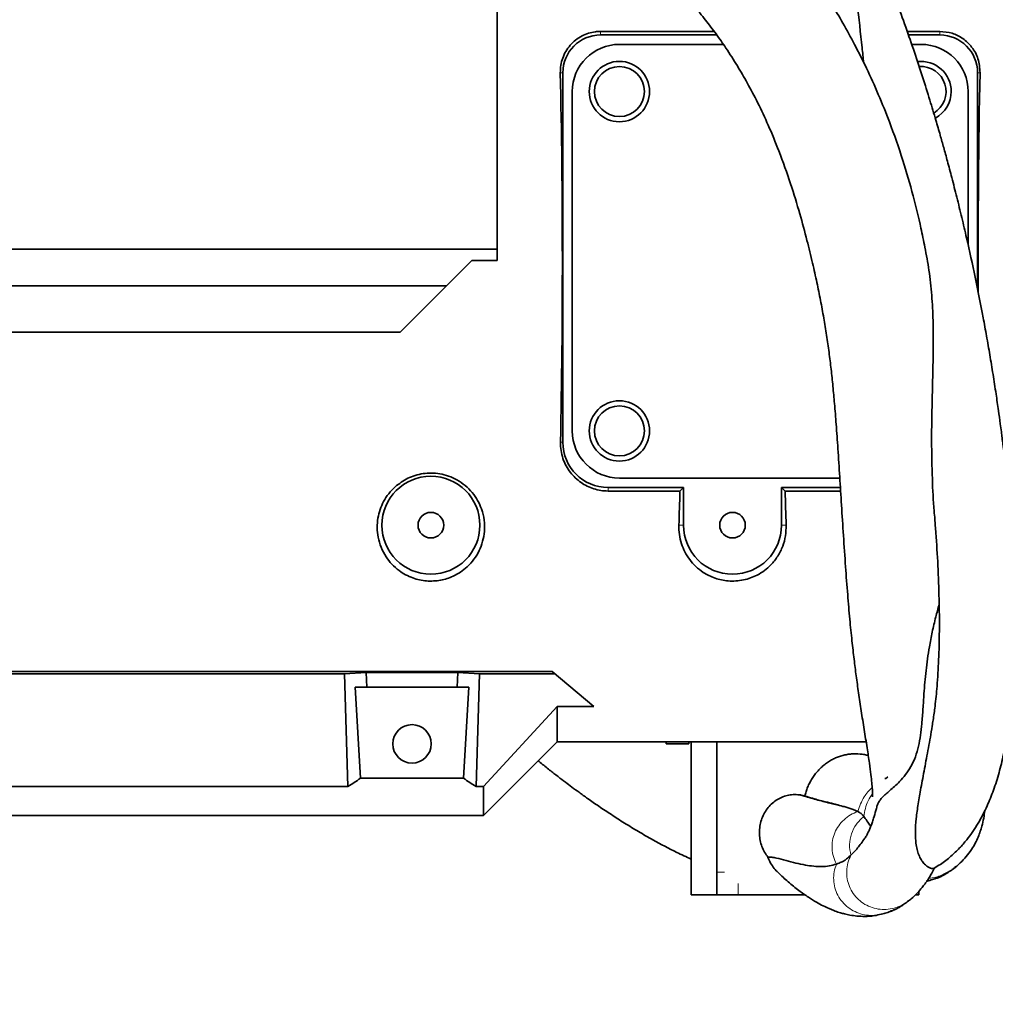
# Model space of a CAD drawing. Header units: millimetres. Extents: x 0 to 11920, y 0 to 8400.
# Tile 8 of 44: x 2852 to 3111, y 4222 to 4483. Entities that reach past the tile are written whole.
import ezdxf

# ---------------------------------------------------------------- set-up
doc = ezdxf.new("R2010")
doc.units = ezdxf.units.MM
doc.header["$LTSCALE"] = 20
doc.layers.add('THICK_LINE', color=7, linetype='Continuous')
doc.styles.add('SLDTEXTSTYLE0', font='TXT', dxfattribs={"width": 0.605})
doc.dimstyles.new('SLDDIMSTYLE2', dxfattribs={"dimtxt": 70, "dimasz": 70, "dimexe": 0, "dimexo": 0.0625, "dimgap": 17.5, "dimtad": 1, "dimdec": 0, "dimrnd": 1e-09, "dimzin": 12, "dimdsep": 46, "dimtxsty": 'SLDTEXTSTYLE0', "dimsah": 1, "dimcen": 0.09, "dimadec": 0, "dimazin": 3, "dimtfac": 1, "dimtofl": 0, "dimtmove": 0, "dimatfit": 3, "dimfxl": 1, "dimfrac": 2, "dimtolj": 1, "dimtzin": 12, "dimarcsym": 0})

# ---------------------------------------------------------------- blocks, each defined once
blk = doc.blocks.new('_D_5')
at = {"layer": 'THICK_LINE'}
for p, q in [((2896.89, 6594.43), (5427.81, 6594.43)), ((5397.81, 3390.53), (5397.81, 6594.43)), ((2895.99, 3390.53), (5427.81, 3390.53))]:
    blk.add_line(p, q, dxfattribs=at)
for points in [[(5397.81, 6594.43), (5387.81, 6524.43), (5407.81, 6524.43)], [(5397.81, 3390.53), (5407.81, 3460.53), (5387.81, 3460.53)]]:
    blk.add_solid(points, dxfattribs=at)
at = {"layer": 'THICK_LINE', "insert": (5307.57, 4885.54), "char_height": 70, "attachment_point": 1, "rotation": 90, "style": 'SLDTEXTSTYLE0'}
blk.add_mtext('3204', dxfattribs=at)

msp = doc.modelspace()

# ---------------------------------------------------------------- linework, layer by layer
at = {"color": 7, "linetype": 'Continuous', "lineweight": 35}
for p, q in [((2978.5933594, 4503.6018477), (2978.5933594, 4422.6018477)), ((3005.9933594, 4480.3737886), (3036.1191868, 4480.3737886)), ((3036.8180436, 4479.4300053), (3005.9933594, 4479.4300053)), ((3087.3261596, 4480.3737886), (3095.9933594, 4480.3737886)), ((3095.9933594, 4479.4300053), (3087.6529515, 4479.4300053)), ((3010.9933594, 4476.9300053), (3038.5705807, 4476.9300053)), ((3088.5185947, 4476.9300053), (3090.9933594, 4476.9300053)), ((2995.9933594, 4469.4300053), (2995.9933594, 4371.4300053)), ((3105.9933594, 4411.9010482), (3105.9933594, 4469.4300053)), ((2998.4933594, 4374.4300053), (2998.4933594, 4464.4300053)), ((3103.4933594, 4464.4300053), (3103.4933594, 4423.6479788)), ((2746.7933594, 4422.6018477), (2978.5933594, 4422.6018477)), ((2978.5933594, 4419.6018477), (2978.5933594, 4422.6018477)), ((2971.8427916, 4419.6018477), (2965.1076041, 4412.8666602)), ((2971.8427916, 4419.6018477), (2978.5933594, 4419.6018477)), ((2754.3933594, 4412.8666602), (2965.1076041, 4412.8666602)), ((2952.8427916, 4400.6018477), (2965.1076041, 4412.8666602)), ((2746.7933594, 4400.6018477), (2952.8427916, 4400.6018477)), ((3069.4507506, 4361.9300053), (3010.9933594, 4361.9300053)), ((3007.9933594, 4359.4300053), (3027.9933594, 4359.4300053)), ((3027.049576, 4358.4862219), (3007.9933594, 4358.4862219)), ((3027.9933594, 4359.4300053), (3027.049576, 4358.4862219)), ((3027.9933594, 4359.4300053), (3027.9933594, 4349.4300053)), ((3053.9933594, 4359.4300053), (3069.6081169, 4359.4300053)), ((3053.9933594, 4349.4300053), (3053.9933594, 4359.4300053)), ((3053.9933594, 4359.4300053), (3054.9371427, 4358.4862219)), ((3069.6675247, 4358.4862219), (3054.9371427, 4358.4862219)), ((2726.4933594, 4310.6088471), (2993.1843471, 4310.6088471)), ((2938.0991223, 4309.9840928), (2783.8875965, 4309.9840928)), ((2938.0991223, 4309.9840928), (2943.8620394, 4310.3339407)), ((2939.0021036, 4280.1410127), (2938.0991223, 4309.9840928)), ((2968.1246794, 4310.3339407), (2943.8620394, 4310.3339407)), ((2943.8620394, 4310.3339407), (2943.9801633, 4306.4300053)), ((2968.0065555, 4306.4300053), (2968.1246794, 4310.3339407)), ((2973.8875965, 4309.9840928), (2968.1246794, 4310.3339407)), ((2972.9846151, 4280.1410127), (2973.8875965, 4309.9840928)), ((2993.9289004, 4309.9840928), (2973.8875965, 4309.9840928)), ((2993.1843471, 4310.6088471), (3004.2191349, 4301.3495608)), ((2942.3432742, 4282.3169133), (2940.8840634, 4306.4300053)), ((2943.9801633, 4306.4300053), (2940.8840634, 4306.4300053)), ((2968.0065555, 4306.4300053), (2943.9801633, 4306.4300053)), ((2971.1026553, 4306.4300053), (2968.0065555, 4306.4300053)), ((2971.1026553, 4306.4300053), (2969.6434446, 4282.3169133)), ((2974.9933594, 4280.1410127), (2994.4933594, 4301.3495608)), ((2994.4933594, 4291.9300053), (2994.4933594, 4301.3495608)), ((2994.4933594, 4301.3495608), (3004.2191349, 4301.3495608)), ((2994.4933594, 4291.9300053), (2974.9933594, 4272.4300053)), ((3076.4400704, 4291.9300053), (2994.4933594, 4291.9300053)), ((3023.3879445, 4291.9300053), (3023.3879445, 4291.4300053)), ((3029.3879445, 4291.4300053), (3023.3879445, 4291.4300053)), ((3029.3879445, 4291.4300053), (3029.3879445, 4291.9300053)), ((3030.0154377, 4257.4300053), (3030.0154377, 4291.9300053)), ((3036.8558406, 4257.4300053), (3036.8558406, 4291.9300053)), ((3081.5422664, 4282.1542503), (3082.1705883, 4282.7310574)), ((2939.0021036, 4280.1410127), (2782.9846151, 4280.1410127)), ((2969.6434446, 4282.3169133), (2942.3432742, 4282.3169133)), ((2974.9933594, 4280.1410127), (2972.9846151, 4280.1410127)), ((2974.9933594, 4272.4300053), (2974.9933594, 4280.1410127)), ((2725.4714077, 4272.4300053), (2974.9933594, 4272.4300053)), ((3030.0154377, 4257.4300053), (3030.0154377, 4251.4300053)), ((3036.8558406, 4257.4300053), (3036.8558406, 4251.4300053)), ((3030.0154377, 4251.4300053), (3036.8558406, 4251.4300053)), ((3042.4939963, 4251.4300053), (3036.8558406, 4251.4300053)), ((3060.1690522, 4251.4300053), (3042.4939963, 4251.4300053)), ((3089.5111359, 4251.4300053), (3090.41832, 4251.4300053)), ((3090.41832, 4252.3607165), (3090.41832, 4251.4300053))]:
    msp.add_line(p, q, dxfattribs=at)
at = {"color": 8, "linetype": 'Continuous', "lineweight": 18}
for p, q in [((3005.9933594, 4480.3737886), (3005.9933594, 4479.4300053)), ((3095.9933594, 4480.3737886), (3095.9933594, 4479.4300053)), ((2995.3271014, 4469.4300053), (2995.9933594, 4469.4300053)), ((3106.6596173, 4469.4300053), (3105.9933594, 4469.4300053)), ((2995.3707362, 4371.4300053), (2995.9933594, 4371.4300053)), ((3007.9933594, 4358.4862219), (3007.9933594, 4359.4300053)), ((3026.7652201, 4349.4300053), (3027.9933594, 4349.4300053)), ((3055.2214986, 4349.4300053), (3053.9933594, 4349.4300053)), ((3036.8558406, 4257.4300053), (3038.8584011, 4257.4300053)), ((3099.4098975, 4258.1950082), (3095.8549273, 4256.3474162)), ((3042.4939963, 4254.4300053), (3042.4939963, 4251.4300053)), ((3095.4510895, 4256.2071647), (3093.0130321, 4255.7537141))]:
    msp.add_line(p, q, dxfattribs=at)
at = {"color": 7, "linetype": 'Continuous', "lineweight": 35}
for centre, radius in [((3010.9933594, 4464.4300053), 8), ((3010.9933594, 4464.4300053), 6.635), ((3010.9933594, 4374.4300053), 8), ((3010.9933594, 4374.4300053), 6.635), ((2960.9933594, 4349.4300053), 13), ((2960.9933594, 4349.4300053), 3.4), ((3040.9933594, 4349.4300053), 3.4), ((2955.9933594, 4291.4300053), 5.1)]:
    msp.add_circle(centre, radius, dxfattribs=at)
for centre, radius, start, end in [((3005.9933594, 4469.4300053), 10, 90, 180), ((3095.9933594, 4469.4300053), 10, 0, 90), ((3010.9933594, 4464.4300053), 12.5, 90, 180), ((3090.9933594, 4464.4300053), 12.5, 0, 90), ((3090.9933594, 4464.4300053), 8, 0, 96.496070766), ((3090.9933594, 4464.4300053), 6.635, 300.793171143, 94.24597742), ((3090.9933594, 4464.4300053), 8, 298.381493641, 0), ((3010.9933594, 4374.4300053), 12.5, 180, 270), ((3007.9933594, 4371.4300053), 12, 180, 270), ((3040.9933594, 4349.4300053), 13, 180, 0)]:
    msp.add_arc(centre, radius, start, end, dxfattribs=at)
for centre, major_axis, ratio, start_param, end_param in [((2989.1803481, 4419.4300053), (0, 127.5), 0.0524077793, 4.3264053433, 5.1153640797), ((3112.8063707, 4419.4300053), (0, 127.5), 0.0524077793, 1.1678212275, 1.6360896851), ((3021.1803481, 4419.4300053), (0, 127.5), 0.0524077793, 4.1311981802, 4.2140235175), ((3060.8063707, 4419.4300053), (0, 127.5), 0.0524077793, 2.0691617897, 2.1519871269), ((2903.4462713, 4419.4300053), (-13.289428, 146.8018055), 0.5742046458, 3.4149923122, 3.4585100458), ((3008.5404475, 4419.4300053), (13.289428, 146.8018055), 0.5742046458, 2.8246752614, 2.868192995)]:
    msp.add_ellipse(centre, major_axis=major_axis, ratio=ratio, start_param=start_param, end_param=end_param, dxfattribs=at)
for points, knots in [([(3092.0024377, 4423.1525131), (3091.6652563, 4424.8462203), (3090.7562408, 4429.4123273), (3088.8656046, 4437.0901246), (3086.1531942, 4446.4853412), (3083.037477, 4455.445268), (3079.7527609, 4463.5887348), (3076.6573543, 4470.4402592), (3073.5034791, 4476.7510054), (3070.3997848, 4482.4188392), (3067.1615039, 4487.866126), (3063.8776565, 4492.9498478), (3060.4738933, 4497.8054415), (3057.2412955, 4502.0886654), (3053.9223738, 4506.1870478), (3050.4206071, 4510.2387402), (3046.5377691, 4514.4481814), (3042.2102995, 4518.8418845), (3037.2566739, 4523.5551769), (3031.4841847, 4528.6992315), (3024.6953113, 4534.3525356), (3016.8527679, 4540.4548044), (3007.9549232, 4546.9358132), (2998.0222065, 4553.7606348), (2987.0376382, 4560.8567063), (2976.2233001, 4567.4415718), (2968.9542223, 4571.438388), (2965.7985051, 4573.1735216)], [0, 0, 0, 0, 0.0268671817, 0.0724318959, 0.1230838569, 0.1788888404, 0.2191681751, 0.2578773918, 0.2934554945, 0.3258393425, 0.3549823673, 0.3881936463, 0.4158505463, 0.4427546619, 0.4671887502, 0.4931446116, 0.5209785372, 0.5506716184, 0.5828856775, 0.6203255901, 0.6631614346, 0.7111987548, 0.7641308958, 0.8215460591, 0.8832675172, 0.9493230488, 1, 1, 1, 1]), ([(3094.4631953, 4258.4955074), (3095.0229727, 4258.8105591), (3096.5876131, 4259.6911637), (3098.8372292, 4261.4888756), (3101.155212, 4263.6833628), (3103.0759235, 4265.8902836), (3104.7203654, 4268.106519), (3106.1465487, 4270.3425559), (3107.4117294, 4272.6268683), (3108.7922696, 4275.484577), (3110.252842, 4279.1121943), (3111.6936243, 4283.6591394), (3112.8877948, 4288.5277808), (3113.86648, 4293.7706667), (3114.6742482, 4299.6318651), (3115.3102664, 4306.3697145), (3115.7311612, 4314.0265795), (3115.8951129, 4322.428277), (3115.7906295, 4331.3312587), (3115.4831558, 4339.1550667), (3115.0964308, 4345.7495901), (3114.7169462, 4351.0361055), (3114.2749302, 4356.2679403), (3113.8020428, 4361.1714943), (3113.3677477, 4365.2361019), (3113.0083391, 4368.3734504), (3112.7332467, 4370.6658561), (3112.5003181, 4372.5400689), (3112.2662758, 4374.3722733), (3111.9514179, 4376.765261), (3111.4917822, 4380.1130738), (3110.8585546, 4384.4753888), (3110.095609, 4389.4103341), (3109.2507781, 4394.5428848), (3108.3774705, 4399.5535094), (3107.1160296, 4406.4235566), (3105.3963768, 4415.0953238), (3103.4643533, 4423.9411563), (3101.8109595, 4431.012049), (3100.5057569, 4436.3475393), (3099.2275754, 4441.3503092), (3098.0638785, 4445.7321757), (3097.0356434, 4449.4826548), (3096.0192605, 4453.0901572), (3094.8044409, 4457.2799168), (3093.2577166, 4462.4252359), (3091.3683598, 4468.4407953), (3089.2351809, 4474.9150743), (3086.9206088, 4481.601387), (3084.4477935, 4488.3957364), (3081.809016, 4495.2847906), (3079.1759797, 4501.807661), (3076.7142965, 4507.6140386), (3074.6124338, 4512.3704648), (3072.8641787, 4516.191651), (3071.5679538, 4518.9471306), (3070.4874048, 4521.2013893), (3069.3655568, 4523.5037283), (3067.8527994, 4526.5378644), (3065.9290448, 4530.2820569), (3063.5713722, 4534.7081872), (3060.7407566, 4539.7730404), (3058.0856941, 4544.3420209), (3056.2997667, 4547.1723998), (3055.683651, 4548.1488341)], [0, 0, 0, 0, 0.0123506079, 0.0345213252, 0.0540575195, 0.0712134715, 0.0870515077, 0.1017523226, 0.1153585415, 0.1287974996, 0.1510842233, 0.1736748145, 0.1952170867, 0.216098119, 0.2384387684, 0.2627186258, 0.2890997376, 0.3171599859, 0.3454293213, 0.373840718, 0.389807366, 0.4058051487, 0.421825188, 0.4369579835, 0.4497293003, 0.4580503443, 0.4648345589, 0.4700614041, 0.4746553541, 0.4810682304, 0.4912446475, 0.5042438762, 0.5195437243, 0.5346794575, 0.5493475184, 0.5635302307, 0.5949541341, 0.6254075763, 0.6411875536, 0.657120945, 0.6723800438, 0.6853022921, 0.6958251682, 0.7055598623, 0.7172627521, 0.7330059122, 0.7513296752, 0.7709498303, 0.7910238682, 0.811532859, 0.8324554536, 0.8537678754, 0.8713539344, 0.8860869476, 0.897988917, 0.9070884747, 0.9119828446, 0.9192493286, 0.92887123, 0.9408193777, 0.9550548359, 0.9715277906, 0.9901775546, 1, 1, 1, 1]), ([(2975.2198068, 4533.0790803), (2977.2236322, 4531.7910416), (2981.7546232, 4528.8785662), (2988.4391105, 4524.2598203), (2995.1128799, 4519.4514833), (3000.9974794, 4514.984145), (3006.0861557, 4510.9242377), (3010.496832, 4507.2319019), (3014.4542647, 4503.759116), (3019.2821681, 4499.3131998), (3024.794183, 4493.8526231), (3029.9515677, 4488.1690214), (3033.8031445, 4483.4769997), (3036.6472279, 4479.723185), (3039.4749696, 4475.6885526), (3042.2506886, 4471.3568015), (3045.0600559, 4466.5259275), (3047.8131756, 4461.2864382), (3050.624799, 4455.2779515), (3053.5811919, 4448.0857938), (3056.3664498, 4440.2283693), (3058.7956032, 4432.2959961), (3060.696186, 4425.274361), (3062.1761623, 4419.2048316), (3063.3574001, 4413.910551), (3064.3444578, 4409.0751684), (3065.2005088, 4404.4225092), (3065.9539775, 4399.7996299), (3066.5986377, 4395.2692543), (3067.1520427, 4390.7729752), (3067.6316499, 4386.2478023), (3068.076024, 4381.3879071), (3068.5131806, 4375.8827803), (3068.9697153, 4369.4078446), (3069.4329783, 4362.2587257), (3069.9134993, 4354.5636902), (3070.4164898, 4346.5974373), (3070.9495511, 4338.651465), (3071.5053373, 4331.2251389), (3072.0648389, 4324.6815142), (3072.6381091, 4318.9878074), (3073.2147291, 4314.0082322), (3073.8069028, 4309.3621691), (3074.4379101, 4304.8044309), (3075.1468546, 4300.0568563), (3075.9170883, 4295.1945933), (3076.6740294, 4290.5046293), (3077.3038687, 4286.3845668), (3077.7163988, 4283.2466716), (3077.9179224, 4281.413876), (3078.0290642, 4280.1896377), (3078.0909174, 4279.3507221), (3078.1300516, 4278.6056457), (3078.1460255, 4277.8704893), (3078.1274614, 4277.396095), (3078.1333931, 4277.3750474), (3078.1358601, 4277.3662937)], [0, 0, 0, 0, 0.0204305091, 0.04619686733, 0.06966497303, 0.09102356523, 0.10972135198, 0.12580064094, 0.14086650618, 0.15554231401, 0.18319840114, 0.20928944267, 0.22449165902, 0.23834270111, 0.25229620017, 0.26963359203, 0.28575675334, 0.30413943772, 0.32486783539, 0.34798138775, 0.37738578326, 0.40391947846, 0.42744781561, 0.44787033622, 0.46514253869, 0.48109525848, 0.49687009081, 0.51216592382, 0.52740738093, 0.54260590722, 0.5577483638, 0.57338134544, 0.59199347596, 0.61380496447, 0.63867505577, 0.663435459, 0.69025749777, 0.71771773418, 0.7426345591, 0.76492047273, 0.7847121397, 0.80221916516, 0.81801681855, 0.83499850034, 0.85353822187, 0.87354436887, 0.89426227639, 0.91281231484, 0.92924337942, 0.94394845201, 0.95070525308, 0.95778429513, 0.96667744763, 0.97720936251, 0.99052136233, 1, 1, 1, 1]), ([(3075.7723032, 4472.1118961), (3075.634063, 4473.4258353), (3075.0876403, 4478.6194506), (3074.3391814, 4485.8588151), (3073.0313827, 4493.673806), (3071.6254196, 4499.8119841), (3070.0928071, 4505.1305211), (3068.7620973, 4508.403552), (3068.3043034, 4509.5295475)], [0, 0, 0, 0, 0.10438332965, 0.41259663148, 0.56792508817, 0.72377626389, 0.90497287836, 1, 1, 1, 1]), ([(2995.3271014, 4469.4300053), (2995.3481355, 4470.0891174), (2995.390205, 4471.4073834), (2995.9036953, 4473.3212847), (2996.7403516, 4475.1183853), (2997.8986585, 4476.7384161), (2999.3512765, 4478.1221241), (3000.9942518, 4479.1952404), (3002.7749787, 4479.9256481), (3004.4471778, 4480.3150853), (3005.5343286, 4480.3563608), (3005.9933594, 4480.3737886)], [0, 0, 0, 0, 0.1198209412, 0.239649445, 0.3595794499, 0.4794659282, 0.5964981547, 0.7134352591, 0.818412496, 0.9233277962, 1, 1, 1, 1]), ([(3095.9933594, 4480.3737886), (3097.0866834, 4480.2744795), (3099.2710816, 4480.0760656), (3102.2182504, 4478.5527259), (3104.6322315, 4476.2423276), (3106.368351, 4473.1146065), (3106.5607033, 4470.6812962), (3106.6596173, 4469.4300053)], [0, 0, 0, 0, 0.1824802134, 0.364584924, 0.5571424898, 0.7722676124, 1, 1, 1, 1]), ([(3092.0166644, 4423.1548803), (3092.4072474, 4421.1181303), (3093.2200607, 4416.8796016), (3093.8830696, 4410.3689033), (3094.2920043, 4402.2826873), (3094.2191131, 4392.8433966), (3093.9034486, 4382.2045425), (3093.7423679, 4371.7782316), (3093.9356747, 4362.0933836), (3094.2624328, 4355.1943199), (3094.6010944, 4351.7502269), (3094.6694012, 4351.0555649)], [0, 0, 0, 0, 0.0807656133, 0.1680752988, 0.255771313, 0.3993323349, 0.5439798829, 0.6911546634, 0.8391656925, 0.967560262, 1, 1, 1, 1]), ([(3007.9933594, 4358.4862219), (3007.3459629, 4358.5160617), (3006.0510133, 4358.5757484), (3003.5477829, 4359.1828421), (3000.6253693, 4360.6263864), (2998.2685866, 4362.8917678), (2996.8123888, 4365.1489205), (2995.9671487, 4367.1172513), (2995.4361689, 4369.2260461), (2995.3925465, 4370.6953747), (2995.3707362, 4371.4300053)], [0, 0, 0, 0, 0.0916822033, 0.1833866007, 0.3657110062, 0.5587393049, 0.6668537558, 0.7749895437, 0.8874999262, 1, 1, 1, 1]), ([(2951.5175286, 4359.6158314), (2950.9197983, 4359.0199733), (2949.7239181, 4357.8278389), (2948.4066088, 4355.7577239), (2947.4599765, 4353.5786312), (2946.8710242, 4351.2324152), (2946.6843285, 4348.7715045), (2946.9441691, 4346.1462501), (2947.712441, 4343.5249926), (2948.9695444, 4341.1094443), (2950.5997254, 4339.0383372), (2952.3706313, 4337.4543569), (2954.2742362, 4336.2477497), (2956.6396882, 4335.1875194), (2959.8155562, 4334.4832439), (2963.5804102, 4334.6829982), (2966.6276271, 4335.6710454), (2968.9175169, 4336.9631973), (2970.8119728, 4338.4608054), (2972.4977477, 4340.3565025), (2973.8775883, 4342.6500486), (2974.8043804, 4345.1399106), (2975.2832059, 4347.861975), (2975.2165806, 4350.7626443), (2974.5699572, 4353.5382861), (2973.4565833, 4355.9970054), (2972.0276225, 4358.1043706), (2970.1776809, 4359.9725637), (2968.0475361, 4361.4567514), (2965.7367736, 4362.4969975), (2963.4381661, 4363.0996401), (2961.136712, 4363.2991883), (2958.9334107, 4363.1533939), (2956.8231663, 4362.6666221), (2954.1967864, 4361.6704095), (2952.5842331, 4360.4338294), (2951.5175286, 4359.6158314)], [0, 0, 0, 0, 0.0272514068, 0.0545219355, 0.0816410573, 0.1087735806, 0.1395206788, 0.1702779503, 0.204973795, 0.2396603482, 0.2692377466, 0.298783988, 0.3213725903, 0.3439364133, 0.3817423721, 0.4196462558, 0.4557230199, 0.4806773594, 0.5056620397, 0.5377732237, 0.5699125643, 0.6024857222, 0.6350588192, 0.6710861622, 0.7070850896, 0.7352120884, 0.7633197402, 0.7916169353, 0.8198912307, 0.8447052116, 0.8695100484, 0.8919305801, 0.9143509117, 0.9360075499, 0.9576689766, 1, 1, 1, 1]), ([(3094.6204308, 4351.0522214), (3094.724355, 4349.8371101), (3095.0804989, 4345.6729744), (3095.4987944, 4338.5400615), (3095.8249697, 4329.8342731), (3095.8881924, 4321.4797466), (3095.7046307, 4313.7489699), (3095.297768, 4307.0865778), (3094.7864337, 4301.7650895), (3094.3703281, 4298.9436705), (3094.1921046, 4297.7352195)], [0, 0, 0, 0, 0.0612336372, 0.2098451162, 0.3657066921, 0.5162137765, 0.6614861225, 0.8018110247, 0.9151130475, 1, 1, 1, 1]), ([(3055.2214986, 4349.4300053), (3055.1985826, 4348.4754923), (3055.152746, 4346.5662747), (3054.378351, 4343.7969709), (3053.0880809, 4341.1863924), (3051.4006512, 4339.040432), (3049.509384, 4337.3814972), (3047.6918569, 4336.2314223), (3045.7951217, 4335.4010203), (3043.8949655, 4334.8571221), (3041.8872527, 4334.5883074), (3039.3203743, 4334.6057497), (3036.2566221, 4335.2637073), (3033.3914285, 4336.6965594), (3031.2041021, 4338.4369749), (3029.5774363, 4340.2624152), (3028.3030537, 4342.2965415), (3027.3801757, 4344.5294605), (3026.8071376, 4346.917718), (3026.7791918, 4348.5926228), (3026.7652201, 4349.4300053)], [0, 0, 0, 0, 0.0662466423, 0.1325065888, 0.200790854, 0.2690135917, 0.317548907, 0.3660295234, 0.4049592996, 0.4438529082, 0.4830158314, 0.5221673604, 0.5914192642, 0.6638242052, 0.7182958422, 0.7728300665, 0.8283032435, 0.883793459, 0.941901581, 1, 1, 1, 1]), ([(3095.7931032, 4328.4511065), (3095.4916954, 4327.3222153), (3094.8256029, 4324.827436), (3093.940007, 4321.0682173), (3093.2119626, 4317.3792144), (3092.6822116, 4313.9783794), (3092.1704709, 4309.8026878), (3091.8084212, 4305.3548486), (3091.5125232, 4300.675789), (3091.2478803, 4297.0159249), (3090.8879552, 4293.7140532), (3090.3777151, 4290.7550987), (3089.5616766, 4287.9291828), (3088.3661999, 4285.3782315), (3086.8864487, 4283.2008355), (3085.3619775, 4281.4764816), (3083.9327537, 4280.1109366), (3082.6797472, 4279.0215217), (3081.6121787, 4278.1071781), (3080.7383727, 4277.2856367), (3080.0754532, 4276.508163), (3079.6100699, 4275.7144188), (3079.3284884, 4274.9915423), (3079.2137918, 4274.5099514), (3079.1690969, 4274.3222856)], [0, 0, 0, 0, 0.0406860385, 0.0899136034, 0.1393578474, 0.1797574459, 0.2202294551, 0.3015250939, 0.3560582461, 0.4106489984, 0.454204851, 0.4978913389, 0.5423686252, 0.5873944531, 0.6310101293, 0.675134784, 0.7151161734, 0.7553861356, 0.7963868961, 0.8376014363, 0.8820391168, 0.9266075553, 0.9714005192, 1, 1, 1, 1]), ([(3094.4684381, 4258.4867789), (3094.4273249, 4258.4441351), (3094.3418487, 4258.3554767), (3093.9681031, 4258.3549533), (3093.4593975, 4258.4607828), (3092.7581509, 4258.7926381), (3091.9403134, 4259.4588945), (3091.1709301, 4260.4140059), (3090.51823, 4261.6177998), (3090.0158985, 4263.0437086), (3089.6890084, 4264.6113318), (3089.5203404, 4266.2642532), (3089.46974, 4268.5444813), (3089.6775643, 4271.593713), (3090.2176443, 4275.5103503), (3090.9803851, 4279.9064027), (3091.9137265, 4284.8149253), (3092.9411563, 4290.3045195), (3093.7271695, 4294.6322505), (3094.1109422, 4297.2023313), (3094.1905562, 4297.7354964)], [0, 0, 0, 0, 0.0285806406, 0.0594204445, 0.0903752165, 0.1340176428, 0.1780179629, 0.2202278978, 0.2627385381, 0.3060421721, 0.34957372, 0.390568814, 0.4316700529, 0.5144087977, 0.5984614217, 0.682791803, 0.7799252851, 0.8774385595, 0.9745745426, 1, 1, 1, 1]), ([(3060.152361, 4277.5963521), (3060.2595714, 4277.9936262), (3060.4746818, 4278.7907305), (3060.9157176, 4279.9625166), (3061.4484959, 4281.113233), (3062.0869687, 4282.2356621), (3062.8235817, 4283.3085261), (3063.6371442, 4284.2950093), (3064.5123967, 4285.1859335), (3065.4432611, 4285.983618), (3066.4484811, 4286.7011948), (3067.4969886, 4287.3135516), (3068.9301841, 4287.9862578), (3070.4272563, 4288.458463), (3071.9573831, 4288.719486), (3073.4941235, 4288.8433934), (3075.0327472, 4288.7515303), (3076.3272899, 4288.5267282), (3076.8503087, 4288.3738062), (3076.9966523, 4288.3310178)], [0, 0, 0, 0, 0.0533865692, 0.1071166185, 0.1628600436, 0.2190072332, 0.2764511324, 0.3343532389, 0.3883907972, 0.4428218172, 0.4985109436, 0.5546415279, 0.6070683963, 0.7137456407, 0.7681273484, 0.8199845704, 0.9254308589, 0.9791351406, 1, 1, 1, 1]), ([(2989.4796431, 4286.916289), (2989.6456354, 4286.7796995), (2990.6501027, 4285.9531569), (2992.4014113, 4284.563146), (2994.6388228, 4282.8133165), (2996.6022089, 4281.3148486), (2998.4494006, 4279.9315378), (3000.4117281, 4278.4909001), (3002.8001717, 4276.7783002), (3005.6586484, 4274.7906787), (3008.9176249, 4272.6096508), (3012.415191, 4270.370554), (3016.0828531, 4268.1346135), (3020.6743537, 4265.4997941), (3025.3092692, 4263.0056123), (3028.7372082, 4261.4483241), (3030.0154377, 4260.8676335)], [0, 0, 0, 0, 0.0126055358, 0.0762797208, 0.1327347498, 0.1820434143, 0.2247144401, 0.2722244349, 0.3295180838, 0.4036075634, 0.4859345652, 0.572265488, 0.6623438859, 0.7558940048, 0.9089763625, 1, 1, 1, 1]), ([(3081.4675204, 4282.2371969), (3081.4585392, 4282.2382472), (3081.4392234, 4282.2405062), (3081.3842718, 4282.2264641), (3081.3548709, 4282.218951)], [0, 0, 0, 0, 0.4649651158, 1, 1, 1, 1]), ([(3050.402424, 4261.3819377), (3050.0875647, 4261.8120726), (3049.4490705, 4262.6843308), (3048.7622591, 4264.1860483), (3048.296098, 4265.8032229), (3048.0952678, 4267.4818029), (3048.1607019, 4269.1888846), (3048.4916744, 4270.8484239), (3049.0851229, 4272.4413189), (3049.9145974, 4273.8936013), (3050.9712489, 4275.1886884), (3052.2052314, 4276.2650948), (3053.603504, 4277.1119242), (3055.0986431, 4277.6887665), (3056.67611, 4277.9924714), (3058.0567018, 4278.0030332), (3059.224069, 4277.850179), (3059.8418535, 4277.6812555), (3060.152361, 4277.5963521)], [0, 0, 0, 0, 0.06357150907, 0.12891485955, 0.19378843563, 0.26053238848, 0.32560359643, 0.39255186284, 0.45779282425, 0.52492558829, 0.5901601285, 0.6572963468, 0.72234985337, 0.78930547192, 0.8540843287, 0.92075602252, 0.96017082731, 1, 1, 1, 1]), ([(3069.3887821, 4275.1198495), (3068.3831935, 4275.3433022), (3066.2062904, 4275.8270337), (3062.7538098, 4276.7780156), (3060.2759473, 4277.5003848), (3059.0303046, 4277.863526)], [0, 0, 0, 0, 0.2991953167, 0.6476995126, 1, 1, 1, 1]), ([(3074.2100894, 4273.514496), (3073.9480911, 4273.6442669), (3073.4239912, 4273.9038598), (3072.4889119, 4274.2285932), (3071.4486967, 4274.5421986), (3070.0570388, 4274.9226837), (3068.8294063, 4275.274322), (3067.5452992, 4275.5934806), (3066.439158, 4275.8623212), (3065.2856165, 4276.142254), (3063.9252895, 4276.4917535), (3062.2417101, 4276.9777958), (3060.8499908, 4277.3898173), (3060.152361, 4277.5963521)], [0, 0, 0, 0, 0.0961713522, 0.1923805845, 0.2886823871, 0.3850065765, 0.5378375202, 0.614260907, 0.6907244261, 0.7675261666, 0.8444276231, 0.9220159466, 1, 1, 1, 1]), ([(3074.2100894, 4273.514496), (3074.3156914, 4273.4543285), (3074.5459472, 4273.3231385), (3074.80131, 4273.1593236), (3074.9885433, 4273.0370148), (3075.1078744, 4272.9572829), (3075.1665537, 4272.9198635), (3075.1742482, 4272.9191149), (3075.1453489, 4272.9455104), (3075.0969951, 4272.9861946), (3075.0477888, 4273.026371), (3075.0160392, 4273.0505662), (3075.0181099, 4273.0441187), (3075.0668663, 4272.9940012), (3075.1704554, 4272.8910242), (3075.3321056, 4272.7259705), (3075.5512312, 4272.4979178), (3075.7372471, 4272.2818305), (3075.8225527, 4272.1827343)], [0, 0, 0, 0, 0.03215209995, 0.07010476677, 0.11754258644, 0.17609237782, 0.24563551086, 0.32465050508, 0.4105635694, 0.50009973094, 0.58963341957, 0.67553871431, 0.75453966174, 0.82406112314, 0.88258051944, 0.92997964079, 0.96788913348, 1, 1, 1, 1]), ([(3077.6685853, 4269.5647698), (3077.3845908, 4269.9545306), (3076.6958148, 4270.8998229), (3076.2215677, 4271.6904834), (3075.8876002, 4272.1024875), (3075.8225527, 4272.1827343)], [0, 0, 0, 0, 0.3610010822, 0.8755409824, 1, 1, 1, 1]), ([(3079.1503549, 4274.3265152), (3079.1040003, 4274.1302887), (3078.8727476, 4273.1513602), (3078.4885838, 4271.888675), (3078.0194711, 4270.4711637), (3077.6126985, 4269.3972817), (3077.2112678, 4268.452453), (3076.7761727, 4267.5561468), (3076.3884444, 4266.8577767), (3076.1698782, 4266.5390212), (3076.0667501, 4266.3886199)], [0, 0, 0, 0, 0.04584330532, 0.22870167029, 0.3521428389, 0.47412497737, 0.59627178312, 0.71905043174, 0.86743701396, 1, 1, 1, 1]), ([(3099.4042543, 4258.2058665), (3099.4638838, 4258.2446096), (3100.0621172, 4258.6333004), (3101.2771975, 4259.7067306), (3102.8640439, 4261.3450367), (3104.3545746, 4263.322853), (3105.3936969, 4265.1047766), (3106.1579121, 4266.7344541), (3106.7314947, 4268.2631013), (3107.2109036, 4269.8433538), (3107.6400422, 4271.6892104), (3107.8183092, 4273.0508187), (3107.9028422, 4273.6964845)], [0, 0, 0, 0, 0.016436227, 0.1648964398, 0.2887229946, 0.3903893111, 0.480899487, 0.570185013, 0.6585456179, 0.7455131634, 0.8793239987, 1, 1, 1, 1]), ([(3076.0732197, 4266.3837825), (3075.7444508, 4265.922307), (3075.0724264, 4264.9790219), (3074.1555526, 4263.7957869), (3073.2532394, 4262.7437835), (3072.6645451, 4262.1756497), (3072.3698852, 4261.891281)], [0, 0, 0, 0, 0.2407883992, 0.4921867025, 0.7458235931, 1, 1, 1, 1]), ([(3068.5440488, 4259.5484371), (3068.7907075, 4259.6407839), (3069.3387596, 4259.8459696), (3069.9302459, 4260.109155), (3070.3418958, 4260.2933823), (3070.5849557, 4260.4033106), (3070.6705807, 4260.4341107), (3070.6335221, 4260.4023256), (3070.5344023, 4260.3401465), (3070.4376926, 4260.2841608), (3070.38546, 4260.2595905), (3070.409584, 4260.2878809), (3070.5397364, 4260.3913752), (3070.7952602, 4260.586207), (3071.1857814, 4260.890725), (3071.7127472, 4261.3086643), (3072.1635072, 4261.7083061), (3072.3698541, 4261.8912524)], [0, 0, 0, 0, 0.0356774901, 0.0792719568, 0.1356508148, 0.2065269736, 0.2952202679, 0.3951572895, 0.5011092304, 0.5916127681, 0.6782916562, 0.7577271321, 0.827248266, 0.8853131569, 0.9318924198, 0.9688220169, 1, 1, 1, 1]), ([(3068.5440488, 4259.5484371), (3067.9171084, 4259.3674675), (3066.6620342, 4259.0051839), (3064.6542921, 4258.8617273), (3062.5447265, 4258.9491513), (3060.2579267, 4259.2711561), (3057.8033321, 4259.7975094), (3055.201717, 4260.4886287), (3053.0468922, 4261.0717602), (3051.3962114, 4261.4213415), (3050.734062, 4261.3950872), (3050.402424, 4261.3819377)], [0, 0, 0, 0, 0.1183905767, 0.2370065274, 0.3561517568, 0.4754232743, 0.6065024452, 0.7376341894, 0.8686090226, 0.9341927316, 1, 1, 1, 1]), ([(3050.402424, 4261.3819377), (3050.6225545, 4260.8503718), (3051.069008, 4259.7722863), (3051.9813648, 4258.3810158), (3052.7354417, 4257.6273521), (3053.0802872, 4257.2826956)], [0, 0, 0, 0, 0.3454825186, 0.7006838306, 1, 1, 1, 1]), ([(3100.2407079, 4258.9695738), (3099.9949366, 4258.6707555), (3099.7478578, 4258.3703477), (3099.4116764, 4258.1959311), (3099.4098975, 4258.1950082)], [0, 0, 0, 0, 0.9947086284, 1, 1, 1, 1]), ([(3053.0823443, 4257.2846656), (3053.9655945, 4256.4609426), (3055.8260912, 4254.7258351), (3058.4898076, 4252.5912988), (3060.9878067, 4250.806028), (3063.12092, 4249.4803451), (3064.9524957, 4248.48945), (3066.3592575, 4247.8299604), (3067.4232416, 4247.3877296), (3068.2018834, 4247.0922273), (3068.9285835, 4246.8408621), (3069.7385448, 4246.5863542), (3070.8284005, 4246.2880089), (3072.2854727, 4245.9759315), (3074.1130386, 4245.7236859), (3076.2146345, 4245.6471401), (3078.3326458, 4245.7482993), (3079.8081164, 4246.1264629), (3080.4041036, 4246.2792146)], [0, 0, 0, 0, 0.1026000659, 0.2161189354, 0.3152866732, 0.4000138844, 0.4703157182, 0.5300105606, 0.5618033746, 0.5905756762, 0.6163276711, 0.6405234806, 0.6750528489, 0.7224878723, 0.7827408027, 0.8557018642, 0.9417136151, 1, 1, 1, 1]), ([(3087.4702378, 4249.6721187), (3087.7780606, 4249.8934871), (3088.6832037, 4250.5444136), (3089.9564863, 4251.8085968), (3091.1709496, 4253.1832971), (3092.0252218, 4254.2969687), (3092.6668273, 4255.2084576), (3093.2602723, 4256.1238851), (3093.9300395, 4257.2308431), (3094.3510499, 4258.0618335), (3094.5931473, 4258.5396854)], [0, 0, 0, 0, 0.1013155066, 0.2979149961, 0.4486180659, 0.5536388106, 0.6402039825, 0.7389294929, 0.8498742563, 1, 1, 1, 1]), ([(3092.5301241, 4255.0244013), (3092.6723094, 4255.0585683), (3093.1352145, 4255.1698041), (3093.7641026, 4255.353151), (3094.3973831, 4255.5453088), (3094.9149846, 4255.7167179), (3095.345129, 4255.8675054), (3095.7019215, 4256.0023432), (3096.0108653, 4256.1293635), (3096.298557, 4256.2596961), (3096.5930088, 4256.4062398), (3096.9201382, 4256.5824947), (3097.3017009, 4256.8011968), (3097.7528335, 4257.0737172), (3098.2823064, 4257.4082939), (3098.889845, 4257.8149356), (3099.5789112, 4258.2984027), (3100.0870705, 4258.699778), (3100.3213857, 4258.8848545)], [0, 0, 0, 0, 0.01707552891, 0.05559190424, 0.10348756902, 0.16253018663, 0.23270524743, 0.31253975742, 0.39946126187, 0.49016125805, 0.58095809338, 0.66816011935, 0.7484306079, 0.81915576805, 0.87881593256, 0.92735319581, 0.96650213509, 1, 1, 1, 1]), ([(3082.9058401, 4247.1164121), (3082.9122341, 4247.1133038), (3082.9313734, 4247.1039996), (3083.2561972, 4247.1874169), (3083.7885587, 4247.3691552), (3084.5075688, 4247.684929), (3085.3573348, 4248.1596296), (3086.3261338, 4248.7777894), (3087.2251479, 4249.4464313), (3087.6488037, 4249.7615253)], [0, 0, 0, 0, 0.0711447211, 0.2129598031, 0.3764336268, 0.5495342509, 0.717243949, 0.8667526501, 1, 1, 1, 1]), ([(3080.4969392, 4246.2438179), (3080.9551424, 4246.3740848), (3081.9230156, 4246.6492505), (3082.9698724, 4247.0021535), (3083.587227, 4247.285991), (3083.8026672, 4247.3850427)], [0, 0, 0, 0, 0.3691988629, 0.7798673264, 1, 1, 1, 1])]:
    msp.add_open_spline(points, degree=3, knots=knots, dxfattribs=at)
at = {"color": 8, "linetype": 'Continuous', "lineweight": 18}
for points, knots in [([(3078.0466443, 4279.9193897), (3077.2756041, 4279.1019322), (3075.5333717, 4277.2548158), (3074.6837202, 4274.8532358), (3074.2100894, 4273.514496)], [0, 0, 0, 0, 0.442558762, 1, 1, 1, 1]), ([(3075.8225527, 4272.1827343), (3076.0763966, 4273.6112411), (3076.4661296, 4275.804464), (3077.7019635, 4277.6345756), (3078.1328646, 4278.2726849)], [0, 0, 0, 0, 0.65132769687, 1, 1, 1, 1]), ([(3068.5440488, 4259.5484371), (3068.2458129, 4260.1987763), (3067.6488241, 4261.500582), (3067.3238274, 4263.6429872), (3067.4454747, 4265.794922), (3068.0475992, 4267.8681331), (3069.0923233, 4269.7537996), (3070.5145534, 4271.3654116), (3072.2293478, 4272.6813386), (3073.54936, 4273.2365741), (3074.2100894, 4273.514496)], [0, 0, 0, 0, 0.124895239, 0.2500069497, 0.375170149, 0.5002434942, 0.625059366, 0.7498525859, 0.8747892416, 1, 1, 1, 1]), ([(3075.8225527, 4272.1827343), (3075.1240541, 4271.5227798), (3073.7272922, 4270.2030932), (3072.4394177, 4267.5918138), (3071.8575648, 4264.7317565), (3072.1990888, 4262.838099), (3072.3698541, 4261.8912524)], [0, 0, 0, 0, 0.24999530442, 0.4999063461, 0.74994846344, 1, 1, 1, 1]), ([(3072.3698541, 4261.8912524), (3072.0884813, 4261.2339617), (3071.5268047, 4259.9218773), (3071.2231596, 4257.7885386), (3071.3424455, 4255.6510943), (3071.9231018, 4253.5850611), (3072.9469919, 4251.7003151), (3074.3556313, 4250.0818491), (3076.0816233, 4248.8033811), (3078.0449239, 4247.925454), (3080.1507492, 4247.4926881), (3082.3010226, 4247.5045385), (3084.3909066, 4247.9661097), (3086.1539038, 4248.6918518), (3087.0929447, 4249.4005848), (3087.4641634, 4249.680759)], [0, 0, 0, 0, 0.07926862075, 0.15823609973, 0.23715098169, 0.31606316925, 0.39495805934, 0.47388982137, 0.55292537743, 0.63209542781, 0.71127159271, 0.79038781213, 0.86942543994, 0.94838165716, 1, 1, 1, 1]), ([(3080.483493, 4246.2920785), (3080.233614, 4246.2158729), (3079.3022276, 4245.9318279), (3077.5946341, 4245.8768119), (3075.4716533, 4246.1420443), (3073.4483059, 4246.8690908), (3071.6212654, 4247.9895842), (3070.0678407, 4249.4672347), (3068.8638813, 4251.2416675), (3068.0769086, 4253.2405579), (3067.7505781, 4255.3606789), (3067.859182, 4257.5173165), (3068.3157147, 4258.8712629), (3068.5440488, 4259.5484371)], [0, 0, 0, 0, 0.03541233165, 0.13199417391, 0.22854443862, 0.32499699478, 0.42134958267, 0.51762218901, 0.61388407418, 0.71026338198, 0.80675511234, 0.90334887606, 1, 1, 1, 1]), ([(3095.8549273, 4256.3474162), (3095.7693525, 4256.3167802), (3095.6351825, 4256.2687472), (3095.5000377, 4256.2235387), (3095.4510895, 4256.2071647)], [0, 0, 0, 0, 0.6378091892, 1, 1, 1, 1])]:
    msp.add_open_spline(points, degree=3, knots=knots, dxfattribs=at)
at = {"layer": 'THICK_LINE'}
for centre, radius, start, end in [((1818.2709432, 5280.5320956), 1228.9145299, 304.3655465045, 355.6339501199), ((2855.9933594, 5764.4300053), 2373.9, 212, 335)]:
    msp.add_arc(centre, radius, start, end, dxfattribs=at)

# ---------------------------------------------------------------- dimensions: what is measured, and where the dimension line sits
dim = msp.add_linear_dim(base=(5397.8092098, 6594.4300053), p1=(2855.9933594, 3390.5300053), p2=(2856.8859533, 6594.4300053), angle=90, dimstyle='SLDDIMSTYLE2', dxfattribs=at)
dim.commit()
dim.dimension.update_dxf_attribs({"geometry": '_D_5', "text_midpoint": (5397.8092098, 4992.4800053), "dimtype": 160})

doc.saveas('drawing.dxf')
